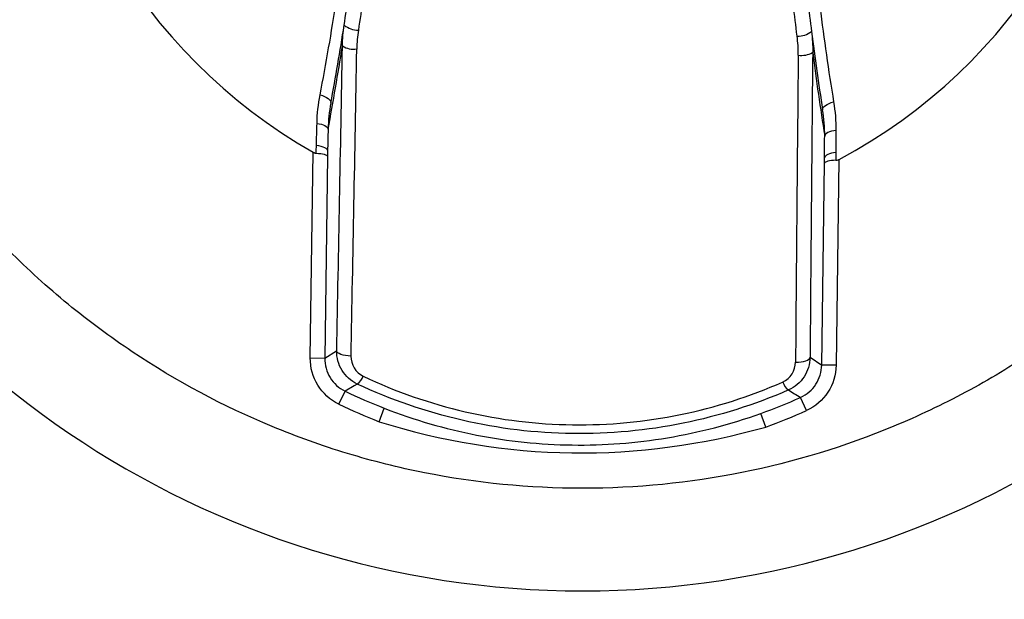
# Model space of a CAD drawing. Header units: millimetres. Extents: x 15440 to 16422, y 10215 to 11289.
# Tile 82 of 143: x 15961 to 15974, y 10754 to 10762. Entities that reach past the tile are written whole.
import ezdxf

# ---------------------------------------------------------------- set-up
doc = ezdxf.new("R2010")
doc.units = ezdxf.units.MM

msp = doc.modelspace()

# ---------------------------------------------------------------- linework, layer by layer
at = {"color": 7, "linetype": 'Continuous', "lineweight": 25}
for p, q in [((15964.764, 10757.558), (15964.803, 10760.412)), ((15965.003, 10760.355), (15964.964, 10757.555)), ((15972.097, 10760.311), (15972.058, 10757.457)), ((15971.858, 10757.46), (15971.897, 10760.26)), ((15964.964, 10757.555), (15965.129, 10757.658)), ((15971.696, 10757.567), (15971.858, 10757.46)), ((15964.764, 10757.558), (15964.964, 10757.555)), ((15972.058, 10757.457), (15971.858, 10757.46)), ((15965.158, 10756.918), (15965.246, 10757.098)), ((15971.646, 10756.829), (15971.564, 10757.011)), ((15965.718, 10756.674), (15965.79, 10756.86)), ((15971.081, 10756.6), (15971.013, 10756.788))]:
    msp.add_line(p, q, dxfattribs=at)
at = {"color": 7, "linetype": 'Continuous', "lineweight": 25, "flags": 128}
for points in [[(15964.9, 10761.206), (15964.932, 10761.196), (15964.963, 10761.184), (15964.989, 10761.17), (15965.012, 10761.155), (15965.03, 10761.14), (15965.042, 10761.124), (15965.048, 10761.108), (15965.049, 10761.093)], [(15971.871, 10760.999), (15971.872, 10761.014), (15971.879, 10761.03), (15971.891, 10761.045), (15971.909, 10761.061), (15971.932, 10761.075), (15971.96, 10761.088), (15971.99, 10761.099), (15972.023, 10761.108)], [(15964.857, 10760.81), (15964.888, 10760.805), (15964.918, 10760.799), (15964.944, 10760.79), (15964.967, 10760.78), (15964.985, 10760.769), (15964.999, 10760.757), (15965.008, 10760.744), (15965.011, 10760.73)], [(15972.055, 10760.711), (15972.024, 10760.707), (15971.994, 10760.701), (15971.967, 10760.694), (15971.944, 10760.684), (15971.925, 10760.673), (15971.911, 10760.662), (15971.903, 10760.649), (15971.899, 10760.636)], [(15964.848, 10760.507), (15964.88, 10760.503), (15964.91, 10760.496), (15964.937, 10760.488), (15964.96, 10760.477), (15964.979, 10760.466), (15964.992, 10760.453), (15965.001, 10760.44), (15965.004, 10760.427)], [(15972.055, 10760.408), (15972.023, 10760.404), (15971.993, 10760.399), (15971.966, 10760.391), (15971.943, 10760.381), (15971.924, 10760.37), (15971.91, 10760.358), (15971.901, 10760.345), (15971.897, 10760.332)], [(15965.328, 10757.584), (15965.29, 10757.586), (15965.253, 10757.59), (15965.218, 10757.598), (15965.188, 10757.607), (15965.164, 10757.618), (15965.145, 10757.63), (15965.134, 10757.644), (15965.129, 10757.658)], [(15971.495, 10757.499), (15971.534, 10757.5), (15971.571, 10757.504), (15971.605, 10757.51), (15971.636, 10757.518), (15971.661, 10757.528), (15971.679, 10757.54), (15971.691, 10757.553), (15971.696, 10757.567)], [(15965.416, 10757.196), (15965.373, 10757.171), (15965.246, 10757.098)]]:
    msp.add_lwpolyline(points, dxfattribs=at)
at = {"color": 7, "linetype": 'Continuous', "lineweight": 25}
for centre, radius, start, end in [((15968.542, 10767.027), 12.7, 133.3949, 46.6051), ((15968.542, 10767), 7.575, 117.9949, 240.4284), ((15968.542, 10767), 7.575, 297.9949, 60.4284), ((15930.745, 10767.52), 34.9, 349.3885, 351.1877), ((15965.428, 10762.418), 0.313, 231.5771, 270.4918), ((15971.529, 10762.335), 0.313, 267.9315, 306.8462), ((16006.338, 10766.48), 34.9, 187.2356, 189.0349), ((15928.746, 10767.547), 36.9, 349.3538, 351.1718), ((15965.366, 10762.139), 0.299, 238.2587, 278.0444), ((15971.582, 10762.053), 0.299, 260.379, 300.1647), ((16008.338, 10766.452), 36.9, 187.2516, 189.0695), ((15965.297, 10757.375), 0.214, 303.6951, 340.8607), ((15971.521, 10757.289), 0.214, 197.5627, 234.7283), ((15968.498, 10763.8), 7.449, 244.1162, 248.6889), ((15987.112, 10782.471), 29.832, 238.2104, 238.5878), ((15968.498, 10763.8), 7.649, 244.1162, 248.6889), ((15968.498, 10763.8), 7.449, 289.7345, 294.3071), ((15968.498, 10763.8), 7.649, 289.7345, 294.3071)]:
    msp.add_arc(centre, radius, start, end, dxfattribs=at)
for centre, major_axis, ratio, start_param, end_param in [((15964.828, 10767.051), (0.363, 26.404), 0.017455, 4.348906, 4.515683), ((15965.028, 10767.048), (0.366, 26.604), 0.017324, 4.348906, 4.515683), ((15972.256, 10766.949), (0.363, 26.404), 0.017455, 1.767503, 1.934279), ((15972.056, 10766.952), (0.366, 26.604), 0.017324, 1.767503, 1.934279)]:
    msp.add_ellipse(centre, major_axis=major_axis, ratio=ratio, start_param=start_param, end_param=end_param, dxfattribs=at)
for points, knots in [([(16085.443, 10746.598), (16085.457, 10747.042), (16085.438, 10747.486), (16085.432, 10748.373), (16085.434, 10748.817), (16085.432, 10750.148), (16085.432, 10751.035), (16085.429, 10753.697), (16085.427, 10755.472), (16085.422, 10760.796), (16085.419, 10764.345), (16085.41, 10774.994), (16085.404, 10782.093), (16085.383, 10803.389), (16085.369, 10817.58), (16085.356, 10833.533), (16085.354, 10835.305), (16085.351, 10837.963), (16085.35, 10838.849), (16085.349, 10840.621), (16085.348, 10841.507), (16085.341, 10842.835), (16085.339, 10843.278), (16085.344, 10843.942), (16085.351, 10844.165), (16085.324, 10844.604), (16085.285, 10844.821), (16085.151, 10845.246), (16085.061, 10845.446), (16084.839, 10845.825), (16084.705, 10846.005), (16084.259, 10846.487), (16083.89, 10846.742), (16083.289, 10846.993), (16083.078, 10847.056), (16082.65, 10847.131), (16082.431, 10847.142), (16081.779, 10847.182), (16081.344, 10847.21), (16080.038, 10847.298), (16079.167, 10847.359), (16076.552, 10847.53), (16074.805, 10847.637), (16071.307, 10847.843), (16069.555, 10847.941), (16064.292, 10848.222), (16060.774, 10848.391), (16050.198, 10848.841), (16043.116, 10849.068), (16028.925, 10849.366), (16021.813, 10849.436), (16007.597, 10849.416), (16000.488, 10849.324), (15986.303, 10848.986), (15979.228, 10848.743), (15968.662, 10848.266), (15965.149, 10848.088), (15959.894, 10847.793), (15958.145, 10847.69), (15954.653, 10847.47), (15952.91, 10847.352), (15950.734, 10847.209), (15950.299, 10847.181), (15949.646, 10847.14), (15949.428, 10847.127), (15949.003, 10847.051), (15948.795, 10846.991), (15948.392, 10846.822), (15948.2, 10846.715), (15947.845, 10846.463), (15947.679, 10846.316), (15947.384, 10845.989), (15947.255, 10845.811), (15947.036, 10845.428), (15946.946, 10845.223), (15946.815, 10844.803), (15946.773, 10844.585), (15946.749, 10844.252), (15946.748, 10844.141), (15946.749, 10843.918), (15946.749, 10843.807), (15946.751, 10843.25), (15946.75, 10842.805), (15946.746, 10841.469), (15946.746, 10840.578), (15946.742, 10836.124), (15946.738, 10832.56), (15946.722, 10814.735), (15946.709, 10800.462), (15946.689, 10779.047), (15946.682, 10771.908), (15946.673, 10761.2), (15946.669, 10757.631), (15946.664, 10752.277), (15946.662, 10750.493), (15946.661, 10748.262), (15946.66, 10747.816), (15946.659, 10747.147), (15946.66, 10746.924), (15946.658, 10746.478), (15946.667, 10746.256), (15946.717, 10745.818), (15946.757, 10745.602), (15946.864, 10745.174), (15946.932, 10744.961), (15947.178, 10744.345), (15947.393, 10743.964), (15947.672, 10743.62)], [0, 0, 0, 0, 0.003906, 0.003906, 0.007812, 0.007812, 0.015625, 0.015625, 0.03125, 0.03125, 0.0625, 0.0625, 0.125, 0.125, 0.25, 0.25, 0.265625, 0.265625, 0.273437, 0.273437, 0.28125, 0.28125, 0.285156, 0.285156, 0.287109, 0.287109, 0.289062, 0.289062, 0.291016, 0.291016, 0.292969, 0.292969, 0.296875, 0.296875, 0.298828, 0.298828, 0.300781, 0.300781, 0.304687, 0.304687, 0.3125, 0.3125, 0.328125, 0.328125, 0.34375, 0.34375, 0.375, 0.375, 0.4375, 0.4375, 0.5, 0.5, 0.5625, 0.5625, 0.625, 0.625, 0.65625, 0.65625, 0.671875, 0.671875, 0.6875, 0.6875, 0.691406, 0.691406, 0.693359, 0.693359, 0.695312, 0.695312, 0.697266, 0.697266, 0.699219, 0.699219, 0.701172, 0.701172, 0.703125, 0.703125, 0.705078, 0.705078, 0.706055, 0.706055, 0.707031, 0.707031, 0.710937, 0.710937, 0.71875, 0.71875, 0.75, 0.75, 0.875, 0.875, 0.9375, 0.9375, 0.96875, 0.96875, 0.984375, 0.984375, 0.988281, 0.988281, 0.990234, 0.990234, 0.992187, 0.992187, 0.994141, 0.994141, 0.996094, 0.996094, 1, 1, 1, 1]), ([(15968.542, 10755.75), (15969.285, 10755.75), (15970.021, 10755.823), (15971.477, 10756.114), (15972.182, 10756.33), (15973.197, 10756.752), (15973.529, 10756.909), (15974.179, 10757.257), (15974.498, 10757.449), (15975.419, 10758.066), (15975.985, 10758.532), (15977.022, 10759.571), (15977.497, 10760.151), (15978.312, 10761.374), (15978.657, 10762.02), (15979.08, 10763.044), (15979.205, 10763.395), (15979.418, 10764.101), (15979.507, 10764.457), (15979.649, 10765.176), (15979.703, 10765.539), (15979.774, 10766.27), (15979.792, 10766.64), (15979.791, 10767.753), (15979.718, 10768.483), (15979.502, 10769.562), (15979.413, 10769.918), (15979.198, 10770.626), (15979.072, 10770.977), (15978.648, 10771.997), (15978.302, 10772.643), (15977.688, 10773.56), (15977.467, 10773.859), (15976.996, 10774.431), (15976.749, 10774.703), (15975.97, 10775.48), (15975.403, 10775.946), (15974.479, 10776.563), (15974.16, 10776.754), (15973.511, 10777.1), (15973.179, 10777.256), (15972.502, 10777.536), (15972.156, 10777.66), (15971.451, 10777.873), (15971.089, 10777.964), (15970.002, 10778.179), (15969.272, 10778.25), (15967.804, 10778.25), (15967.058, 10778.176), (15965.617, 10777.888), (15964.915, 10777.675), (15963.893, 10777.251), (15963.556, 10777.091), (15962.905, 10776.743), (15962.59, 10776.554), (15961.677, 10775.942), (15961.107, 10775.476), (15960.058, 10774.425), (15959.593, 10773.857), (15958.982, 10772.942), (15958.793, 10772.627), (15958.445, 10771.975), (15958.286, 10771.638), (15957.864, 10770.617), (15957.651, 10769.915), (15957.436, 10768.833), (15957.382, 10768.466), (15957.309, 10767.728), (15957.292, 10767.361), (15957.292, 10766.26), (15957.364, 10765.53), (15957.58, 10764.441), (15957.671, 10764.081), (15957.885, 10763.376), (15958.132, 10762.686), (15958.446, 10762.023), (15958.793, 10761.373), (15958.984, 10761.054), (15959.601, 10760.131), (15960.067, 10759.565), (15960.845, 10758.787), (15961.118, 10758.539), (15961.691, 10758.068), (15961.989, 10757.848), (15962.907, 10757.235), (15963.553, 10756.89), (15964.575, 10756.466), (15964.926, 10756.34), (15965.633, 10756.126), (15965.989, 10756.037), (15967.068, 10755.823), (15967.798, 10755.75), (15968.542, 10755.75)], [0, 0, 0, 0, 0.03125, 0.03125, 0.0625, 0.0625, 0.078125, 0.078125, 0.09375, 0.09375, 0.125, 0.125, 0.15625, 0.15625, 0.1875, 0.1875, 0.203125, 0.203125, 0.21875, 0.21875, 0.234375, 0.234375, 0.25, 0.25, 0.28125, 0.28125, 0.296875, 0.296875, 0.3125, 0.3125, 0.34375, 0.34375, 0.359375, 0.359375, 0.375, 0.375, 0.40625, 0.40625, 0.421875, 0.421875, 0.4375, 0.4375, 0.453125, 0.453125, 0.46875, 0.46875, 0.5, 0.5, 0.53125, 0.53125, 0.5625, 0.5625, 0.578125, 0.578125, 0.59375, 0.59375, 0.625, 0.625, 0.65625, 0.65625, 0.671875, 0.671875, 0.6875, 0.6875, 0.71875, 0.71875, 0.734375, 0.734375, 0.75, 0.75, 0.78125, 0.78125, 0.796875, 0.796875, 0.8125, 0.828125, 0.828125, 0.84375, 0.84375, 0.875, 0.875, 0.890625, 0.890625, 0.90625, 0.90625, 0.9375, 0.9375, 0.953125, 0.953125, 0.96875, 0.96875, 1, 1, 1, 1]), ([(15964.846, 10760.398), (15964.846, 10760.425), (15964.847, 10760.452), (15964.848, 10760.479), (15964.848, 10760.489), (15964.848, 10760.498), (15964.848, 10760.507)], [0.0000111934, 0.0000111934, 0.0000111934, 0.0000111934, 0.0001, 0.0001, 0.0001, 0.0001305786, 0.0001305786, 0.0001305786, 0.0001305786]), ([(15964.803, 10760.412), (15964.812, 10760.407), (15964.822, 10760.403), (15964.832, 10760.4), (15964.836, 10760.399), (15964.841, 10760.399), (15964.846, 10760.398)], [0, 0, 0, 0, 0.00003034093, 0.00003034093, 0.00003034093, 0.00004462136, 0.00004462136, 0.00004462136, 0.00004462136]), ([(15964.846, 10760.398), (15964.89, 10760.395), (15964.93, 10760.39), (15964.986, 10760.374), (15965.002, 10760.364), (15965.003, 10760.355)], [0, 0, 0, 0, 0.5, 0.5, 1, 1, 1, 1]), ([(15972.055, 10760.299), (15972.01, 10760.297), (15971.971, 10760.293), (15971.913, 10760.279), (15971.898, 10760.269), (15971.897, 10760.26)], [0, 0, 0, 0, 0.5, 0.5, 1, 1, 1, 1]), ([(15972.055, 10760.408), (15972.055, 10760.377), (15972.055, 10760.346), (15972.055, 10760.315), (15972.055, 10760.309), (15972.055, 10760.304), (15972.055, 10760.299)], [0, 0, 0, 0, 0.0001024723, 0.0001024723, 0.0001024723, 0.0001193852, 0.0001193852, 0.0001193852, 0.0001193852]), ([(15972.055, 10760.299), (15972.065, 10760.299), (15972.075, 10760.302), (15972.084, 10760.305), (15972.089, 10760.307), (15972.093, 10760.309), (15972.097, 10760.311)], [0, 0, 0, 0, 0.00003027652, 0.00003027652, 0.00003027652, 0.00004455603, 0.00004455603, 0.00004455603, 0.00004455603]), ([(15965.416, 10757.196), (15965.327, 10757.238), (15965.254, 10757.304), (15965.154, 10757.467), (15965.128, 10757.562), (15965.129, 10757.658)], [0, 0, 0, 0, 0.5, 0.5, 1, 1, 1, 1]), ([(15971.696, 10757.567), (15971.695, 10757.471), (15971.666, 10757.377), (15971.562, 10757.218), (15971.486, 10757.153), (15971.397, 10757.114)], [0, 0, 0, 0, 0.5, 0.5, 1, 1, 1, 1]), ([(15965.158, 10756.918), (15965.039, 10756.976), (15964.937, 10757.069), (15964.799, 10757.293), (15964.762, 10757.424), (15964.764, 10757.558)], [0, 0, 0, 0, 0.5, 0.5, 1, 1, 1, 1]), ([(15964.964, 10757.555), (15964.963, 10757.46), (15964.989, 10757.366), (15965.088, 10757.206), (15965.16, 10757.14), (15965.246, 10757.098)], [0, 0, 0, 0, 0.5, 0.5, 1, 1, 1, 1]), ([(15971.564, 10757.011), (15971.651, 10757.05), (15971.725, 10757.114), (15971.828, 10757.271), (15971.857, 10757.365), (15971.858, 10757.46)], [0, 0, 0, 0, 0.5, 0.5, 1, 1, 1, 1]), ([(15972.058, 10757.457), (15972.056, 10757.324), (15972.016, 10757.193), (15971.871, 10756.973), (15971.768, 10756.884), (15971.646, 10756.829)], [0, 0, 0, 0, 0.5, 0.5, 1, 1, 1, 1]), ([(15965.499, 10757.304), (15965.951, 10757.09), (15966.422, 10756.926), (15967.405, 10756.698), (15967.902, 10756.638), (15968.901, 10756.624), (15969.41, 10756.672), (15970.386, 10756.872), (15970.859, 10757.023), (15971.316, 10757.224)], [0, 0, 0, 0, 0.25, 0.25, 0.5, 0.5, 0.75, 0.75, 1, 1, 1, 1]), ([(15971.397, 10757.114), (15970.926, 10756.908), (15970.44, 10756.755), (15969.436, 10756.551), (15968.913, 10756.502), (15967.886, 10756.516), (15967.375, 10756.577), (15966.366, 10756.81), (15965.881, 10756.978), (15965.416, 10757.196)], [0, 0, 0, 0, 0.25, 0.25, 0.5, 0.5, 0.75, 0.75, 1, 1, 1, 1]), ([(15965.79, 10756.86), (15966.208, 10756.697), (15966.634, 10756.574), (15967.508, 10756.403), (15967.955, 10756.357), (15968.839, 10756.345), (15969.28, 10756.378), (15970.156, 10756.524), (15970.592, 10756.637), (15971.013, 10756.788)], [0, 0, 0, 0, 0.25, 0.25, 0.5, 0.5, 0.75, 0.75, 1, 1, 1, 1]), ([(15965.718, 10756.674), (15966.583, 10756.403), (15967.487, 10756.254), (15969.3, 10756.229), (15970.208, 10756.353), (15971.081, 10756.6)], [0, 0, 0, 0, 0.5, 0.5, 1, 1, 1, 1])]:
    msp.add_open_spline(points, degree=3, knots=knots, dxfattribs=at)
for points in [[(15965.233, 10762.173), (15965.277, 10762.457), (15965.318, 10762.741), (15965.355, 10763.027)], [(15965.553, 10762.971), (15965.516, 10762.681), (15965.475, 10762.393), (15965.431, 10762.106)], [(15971.517, 10762.022), (15971.481, 10762.31), (15971.448, 10762.6), (15971.419, 10762.89)], [(15971.618, 10762.941), (15971.647, 10762.654), (15971.68, 10762.369), (15971.716, 10762.084)], [(15964.9, 10761.206), (15964.983, 10761.638), (15965.058, 10762.074), (15965.126, 10762.514)], [(15971.833, 10762.422), (15971.889, 10761.98), (15971.952, 10761.543), (15972.023, 10761.108)], [(15965.209, 10761.884), (15965.21, 10761.981), (15965.219, 10762.077), (15965.233, 10762.173)], [(15965.431, 10762.106), (15965.417, 10762.018), (15965.41, 10761.931), (15965.408, 10761.842)], [(15971.716, 10762.084), (15971.728, 10761.988), (15971.734, 10761.891), (15971.733, 10761.795)], [(15971.532, 10761.758), (15971.533, 10761.846), (15971.528, 10761.934), (15971.517, 10762.022)], [(15964.857, 10760.81), (15964.86, 10760.944), (15964.875, 10761.076), (15964.9, 10761.206)], [(15965.049, 10761.093), (15965.026, 10760.974), (15965.013, 10760.853), (15965.011, 10760.73)], [(15971.899, 10760.636), (15971.9, 10760.758), (15971.89, 10760.88), (15971.871, 10760.999)], [(15972.023, 10761.108), (15972.045, 10760.977), (15972.055, 10760.845), (15972.055, 10760.711)], [(15964.848, 10760.507), (15964.851, 10760.608), (15964.854, 10760.709), (15964.857, 10760.81)], [(15965.011, 10760.73), (15965.009, 10760.629), (15965.006, 10760.528), (15965.004, 10760.427)], [(15972.055, 10760.711), (15972.055, 10760.61), (15972.055, 10760.509), (15972.055, 10760.408)], [(15971.897, 10760.332), (15971.898, 10760.433), (15971.898, 10760.534), (15971.899, 10760.636)], [(15965.004, 10760.427), (15965.004, 10760.403), (15965.003, 10760.379), (15965.003, 10760.355)], [(15971.897, 10760.26), (15971.897, 10760.284), (15971.897, 10760.308), (15971.897, 10760.332)], [(15965.328, 10757.584), (15965.326, 10757.47), (15965.391, 10757.356), (15965.499, 10757.304)], [(15971.316, 10757.224), (15971.427, 10757.273), (15971.494, 10757.385), (15971.495, 10757.499)]]:
    msp.add_open_spline(points, degree=3, dxfattribs=at)

doc.saveas('drawing.dxf')
